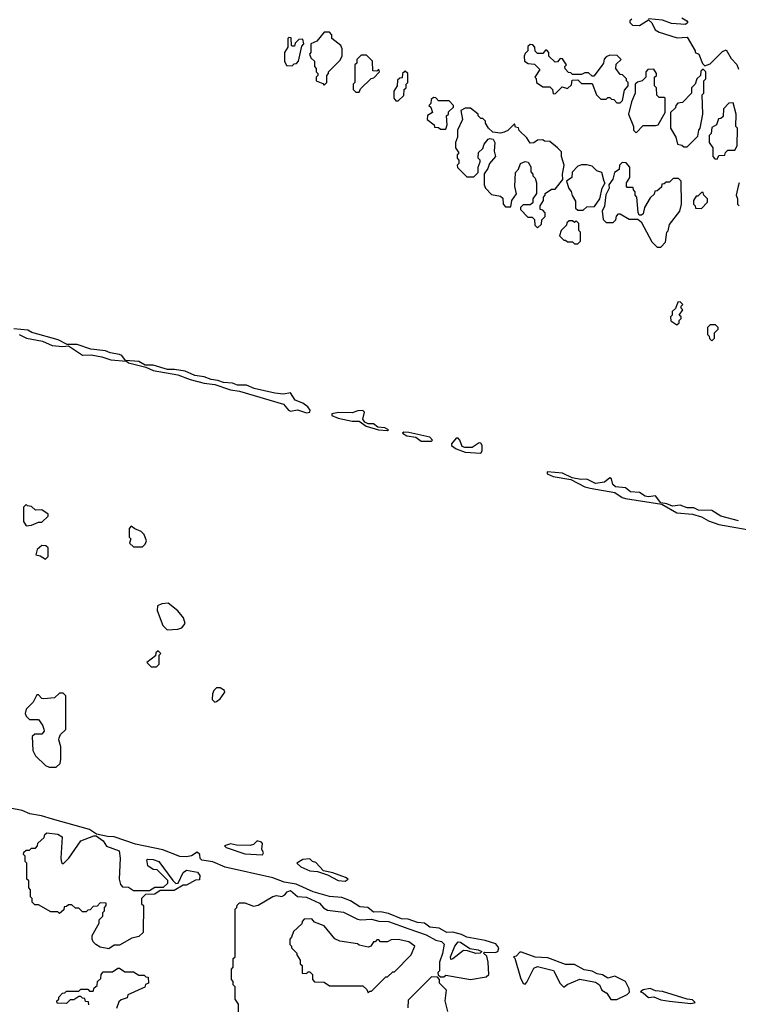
# Model space of a CAD drawing. Extents: x 2807299 to 2951576, y 860688 to 1033801.
# Tile 26 of 72: x 2817419 to 2821495, y 1005395 to 1010981. Entities that reach past the tile are written whole.
import ezdxf

# ---------------------------------------------------------------- set-up
doc = ezdxf.new("R2010")
doc.units = 0

msp = doc.modelspace()

# ---------------------------------------------------------------- linework, layer by layer
at = {"layer": '0CON10XD'}
for points in [[(2820890, 1010985), (2820880, 1010975), (2820880, 1010965), (2820895, 1010950), (2820935, 1010947.5), (2820985, 1010980), (2821004.1, 1010964.1), (2821023.6, 1010923.6), (2821045, 1010910), (2821148.3, 1010878.3), (2821205, 1010882.5), (2821250, 1010805), (2821250, 1010795), (2821270, 1010785), (2821291.7, 1010731.7), (2821305, 1010720), (2821335, 1010730), (2821405, 1010800), (2821425, 1010810), (2821455, 1010760), (2821487, 1010727), (2821495, 1010700)], [(2821175, 1010992.5), (2821202.5, 1010975), (2821207.5, 1010965), (2821195, 1010953.3), (2821115, 1010960), (2821065, 1010978), (2820985, 1010986.7)], [(2818965, 1010720), (2818975, 1010730), (2818988.3, 1010731.7), (2819000, 1010745), (2819018.3, 1010831.7), (2819030, 1010845), (2819025, 1010870), (2819001.7, 1010868.3), (2818981.7, 1010848.3), (2818978.3, 1010831.7), (2818965, 1010830), (2818960, 1010835), (2818958.3, 1010878.3), (2818945, 1010880), (2818940, 1010875), (2818940, 1010825), (2818920, 1010795), (2818920, 1010745), (2818931.7, 1010721.7), (2818965, 1010720)], [(2819145, 1010610), (2819160, 1010625), (2819160, 1010665), (2819170, 1010675), (2819170, 1010685), (2819235, 1010750), (2819247.5, 1010775), (2819247.5, 1010815), (2819240, 1010835), (2819190, 1010875), (2819190, 1010895), (2819175, 1010910), (2819145, 1010910), (2819105, 1010860), (2819070, 1010845), (2819070, 1010795), (2819062.5, 1010785), (2819070, 1010765), (2819090, 1010745), (2819090, 1010715), (2819100, 1010705), (2819100, 1010685), (2819110, 1010675), (2819110, 1010665), (2819100, 1010655), (2819100, 1010635), (2819138.3, 1010618.3), (2819145, 1010610)], [(2820825, 1010510), (2820837, 1010523), (2820848.3, 1010581.7), (2820870, 1010605), (2820870, 1010625), (2820860, 1010635), (2820860, 1010645), (2820838.3, 1010668.3), (2820825, 1010670), (2820800, 1010705), (2820801.7, 1010728.3), (2820830, 1010755), (2820808.3, 1010778.3), (2820765, 1010780), (2820745, 1010770), (2820733.3, 1010756.7), (2820730, 1010735), (2820717.5, 1010715), (2820675, 1010660), (2820665, 1010660), (2820645, 1010680), (2820625, 1010680), (2820605, 1010670), (2820555, 1010670), (2820545, 1010680), (2820531.7, 1010681.7), (2820511.7, 1010701.7), (2820510, 1010715), (2820520, 1010725), (2820498.3, 1010758.3), (2820485, 1010760), (2820468.3, 1010741.7), (2820455, 1010740), (2820420, 1010775), (2820420, 1010795), (2820408.3, 1010808.3), (2820401.7, 1010808.3), (2820385, 1010790), (2820355, 1010790), (2820341.7, 1010801.7), (2820340, 1010825), (2820328.3, 1010838.3), (2820315, 1010840), (2820301.7, 1010828.3), (2820300, 1010805), (2820285, 1010790), (2820280, 1010775), (2820282.5, 1010745), (2820303, 1010733), (2820338.3, 1010728.3), (2820368.3, 1010698.3), (2820340, 1010655), (2820347.5, 1010647.5), (2820350, 1010625), (2820385, 1010600), (2820425, 1010600), (2820440, 1010585), (2820445, 1010560), (2820458.3, 1010561.7), (2820495, 1010600), (2820525, 1010590), (2820548.3, 1010611.7), (2820551.7, 1010638.3), (2820585, 1010640), (2820605, 1010620), (2820665, 1010620), (2820690, 1010555), (2820715, 1010530), (2820745, 1010530), (2820755, 1010540), (2820765, 1010540), (2820775, 1010530), (2820788.3, 1010528.3), (2820805, 1010510), (2820825, 1010510)], [(2819345, 1010570), (2819351.7, 1010588.3), (2819411.7, 1010648.3), (2819428.3, 1010651.7), (2819460, 1010685), (2819455, 1010700), (2819445, 1010690), (2819421.7, 1010691.7), (2819420, 1010745), (2819385, 1010780), (2819355, 1010780), (2819330, 1010755), (2819330, 1010735), (2819320, 1010725), (2819320, 1010625), (2819310, 1010615), (2819310, 1010585), (2819325, 1010570), (2819345, 1010570)], [(2820915, 1010340), (2820955, 1010380), (2821025, 1010380), (2821040, 1010385), (2821080, 1010455), (2821080, 1010535), (2821075, 1010540), (2821045, 1010540), (2821033, 1010553), (2821030, 1010595), (2821020, 1010605), (2821020, 1010655), (2821030, 1010665), (2821030, 1010675), (2821015, 1010700), (2820981.7, 1010698.3), (2820970, 1010685), (2820970, 1010655), (2820950, 1010635), (2820923, 1010627), (2820910, 1010615), (2820910, 1010565), (2820888.8, 1010515), (2820872.5, 1010445), (2820900, 1010375), (2820900, 1010355), (2820915, 1010340)], [(2821205, 1010260), (2821265, 1010320), (2821270, 1010355), (2821277.5, 1010365), (2821292.5, 1010445), (2821290, 1010555), (2821300, 1010565), (2821300, 1010635), (2821310, 1010645), (2821310, 1010685), (2821295, 1010700), (2821281.7, 1010688.3), (2821280, 1010665), (2821260, 1010645), (2821250, 1010615), (2821230, 1010595), (2821230, 1010565), (2821178.3, 1010511.7), (2821151.7, 1010508.3), (2821140, 1010495), (2821138.3, 1010481.7), (2821110, 1010455), (2821110, 1010365), (2821140, 1010315), (2821150, 1010275), (2821175, 1010270), (2821185, 1010260), (2821205, 1010260)], [(2819565, 1010520), (2819598.3, 1010551.7), (2819600, 1010585), (2819610, 1010595), (2819610, 1010615), (2819620, 1010625), (2819620, 1010675), (2819605, 1010690), (2819590, 1010675), (2819588.3, 1010651.7), (2819575, 1010650), (2819561.7, 1010638.3), (2819560, 1010605), (2819540, 1010575), (2819540, 1010535), (2819551.7, 1010521.7), (2819565, 1010520)], [(2819835, 1010360), (2819842.5, 1010385), (2819840, 1010435), (2819850, 1010445), (2819851.7, 1010458.3), (2819880, 1010485), (2819880, 1010495), (2819855, 1010520), (2819795, 1010520), (2819778.3, 1010538.3), (2819765, 1010540), (2819751.7, 1010528.3), (2819750, 1010505), (2819740, 1010495), (2819750, 1010485), (2819760, 1010455), (2819731.7, 1010438.3), (2819730, 1010415), (2819770, 1010385), (2819771.7, 1010371.7), (2819795, 1010370), (2819805, 1010360), (2819835, 1010360)], [(2820355, 1009800), (2820378.3, 1009821.7), (2820380, 1009845), (2820400, 1009865), (2820400, 1009885), (2820385, 1009900), (2820370, 1009905), (2820370, 1009925), (2820390, 1009955), (2820390, 1009975), (2820400, 1009985), (2820400, 1009995), (2820435, 1010020), (2820455, 1010020), (2820500, 1010075), (2820496.7, 1010105), (2820507.5, 1010155), (2820492.5, 1010205), (2820491.7, 1010231.7), (2820470, 1010255), (2820425, 1010290), (2820395, 1010292.5), (2820385, 1010300), (2820355, 1010297.5), (2820335, 1010282.5), (2820315, 1010280), (2820295, 1010310), (2820251.7, 1010351.7), (2820248.3, 1010368.3), (2820231.7, 1010371.7), (2820225, 1010390), (2820188.3, 1010351.7), (2820167, 1010343), (2820145, 1010337.5), (2820103, 1010343), (2820077.5, 1010365), (2820060, 1010395), (2820060, 1010405), (2820045, 1010420), (2820035, 1010420), (2820020, 1010435), (2820020, 1010445), (2819975, 1010480), (2819945, 1010480), (2819920, 1010465), (2819930, 1010415), (2819902.5, 1010355), (2819902.5, 1010315), (2819890, 1010285), (2819890, 1010255), (2819910, 1010225), (2819900, 1010215), (2819900, 1010195), (2819910, 1010185), (2819910, 1010165), (2819900, 1010155), (2819901.7, 1010141.7), (2819955, 1010090), (2819995, 1010090), (2820020, 1010115), (2820020, 1010145), (2820030, 1010175), (2820030, 1010185), (2820020, 1010195), (2820021.7, 1010228.3), (2820045, 1010250), (2820052.5, 1010275), (2820075, 1010302.5), (2820085, 1010307.5), (2820103.3, 1010303.3), (2820113.6, 1010283.6), (2820110, 1010235), (2820117.5, 1010205), (2820082.5, 1010165), (2820073.6, 1010136.4), (2820053, 1010107), (2820053.6, 1010043.6), (2820060, 1010025), (2820095, 1009990), (2820145, 1009980), (2820158.3, 1009968.3), (2820160, 1009935), (2820175, 1009920), (2820205, 1009920), (2820210, 1009955), (2820237, 1009993), (2820226.7, 1010035), (2820230, 1010115), (2820247, 1010133), (2820260, 1010165), (2820285, 1010177.5), (2820303, 1010173), (2820317, 1010147), (2820318.3, 1010118.3), (2820330, 1010105), (2820330, 1010095), (2820341.7, 1010081.7), (2820350, 1010055), (2820350, 1009995), (2820330, 1009965), (2820328.3, 1009941.7), (2820315, 1009930), (2820275, 1009930), (2820260, 1009915), (2820260, 1009905), (2820301.7, 1009861.7), (2820325, 1009860), (2820338.3, 1009848.3), (2820340, 1009815), (2820355, 1009800)], [(2821375, 1010190), (2821385, 1010210), (2821418.3, 1010211.7), (2821421.7, 1010228.3), (2821435, 1010240), (2821475, 1010240), (2821487.5, 1010265), (2821490, 1010365), (2821480, 1010375), (2821482.5, 1010445), (2821465, 1010510), (2821441.7, 1010508.3), (2821410, 1010475), (2821408.3, 1010431.7), (2821395, 1010420), (2821381.7, 1010418.3), (2821370, 1010385), (2821345, 1010370), (2821340, 1010335), (2821330, 1010325), (2821330, 1010285), (2821350, 1010255), (2821350, 1010205), (2821361.7, 1010191.7), (2821375, 1010190)], [(2820615, 1009900), (2820635, 1009920), (2820678.3, 1009921.7), (2820710, 1009965), (2820722.5, 1010025), (2820740, 1010055), (2820733, 1010063), (2820720, 1010115), (2820693, 1010123), (2820665, 1010150), (2820635, 1010157.5), (2820605, 1010157.5), (2820585, 1010150), (2820553, 1010117), (2820550, 1010085), (2820520, 1010065), (2820533, 1010023), (2820547, 1010007), (2820553, 1009983), (2820571.7, 1009951.7), (2820571.7, 1009911.7), (2820585, 1009900), (2820615, 1009900)], [(2821055, 1009690), (2821081.7, 1009718.3), (2821090, 1009775), (2821097, 1009783), (2821105, 1009820), (2821162.5, 1009895), (2821172.5, 1009935), (2821170, 1010065), (2821155, 1010080), (2821125, 1010080), (2821105, 1010060), (2821085, 1010060), (2821075, 1010050), (2821061.7, 1010048.3), (2821058.3, 1010031.7), (2821035, 1010010), (2821021.7, 1010008.3), (2821018.3, 1009991.7), (2820995, 1009970), (2820962.5, 1009915), (2820955, 1009880), (2820945, 1009872.5), (2820933, 1009873), (2820927, 1009887), (2820920, 1009975), (2820910, 1009985), (2820910, 1010005), (2820900, 1010015), (2820898.3, 1010028.3), (2820865, 1010030), (2820860, 1010035), (2820860, 1010055), (2820880, 1010085), (2820880, 1010145), (2820858.3, 1010168.3), (2820835, 1010170), (2820820, 1010155), (2820818.3, 1010131.7), (2820792.5, 1010115), (2820783.6, 1010076.4), (2820760, 1010045), (2820762.5, 1010025), (2820743, 1009987), (2820736.4, 1009923.6), (2820722.5, 1009895), (2820728.3, 1009848.3), (2820745, 1009830), (2820785, 1009830), (2820800, 1009845), (2820803, 1009867), (2820815, 1009880), (2820825, 1009880), (2820875, 1009850), (2820925, 1009850), (2820943.6, 1009833.6), (2821005, 1009720), (2821035, 1009690), (2821055, 1009690)], [(2821500, 1010055), (2821493, 1010037), (2821482.5, 1009985), (2821490, 1009965), (2821490, 1009935), (2821500, 1009925)], [(2821285, 1009910), (2821320, 1009945), (2821320, 1009965), (2821300, 1009985), (2821295, 1010000), (2821285, 1010000), (2821265, 1009980), (2821255, 1009980), (2821240, 1009955), (2821240, 1009935), (2821250, 1009925), (2821251.7, 1009911.7), (2821285, 1009910)], [(2820585, 1009710), (2820600, 1009725), (2820600, 1009775), (2820590, 1009785), (2820590, 1009825), (2820575, 1009840), (2820565, 1009830), (2820555, 1009840), (2820535, 1009840), (2820521.7, 1009828.3), (2820520, 1009815), (2820490, 1009785), (2820480, 1009755), (2820505, 1009730), (2820515, 1009730), (2820525, 1009720), (2820555, 1009720), (2820565, 1009710), (2820585, 1009710)], [(2821145, 1009250), (2821158.3, 1009261.7), (2821160, 1009275), (2821170, 1009285), (2821170, 1009295), (2821160, 1009305), (2821180, 1009335), (2821170, 1009345), (2821170, 1009355), (2821180, 1009365), (2821165, 1009380), (2821151.7, 1009378.3), (2821138.3, 1009341.7), (2821120, 1009325), (2821120, 1009305), (2821110, 1009295), (2821111.7, 1009271.7), (2821145, 1009250)], [(2821345, 1009160), (2821360, 1009175), (2821360, 1009205), (2821380, 1009225), (2821380, 1009235), (2821365, 1009250), (2821335, 1009250), (2821320, 1009235), (2821320, 1009195), (2821330, 1009185), (2821331.7, 1009171.7), (2821345, 1009160)], [(2819045, 1008751.2), (2819065, 1008753.8), (2819066.7, 1008765), (2819052.5, 1008785), (2819025.3, 1008805.3), (2818982, 1008822), (2818955, 1008863.8), (2818915, 1008855.7), (2818865, 1008861.4), (2818747.9, 1008887.9), (2818705, 1008907.1), (2818655, 1008908.1), (2818625, 1008919.5), (2818575, 1008923.1), (2818542.5, 1008935), (2818505, 1008939.4), (2818465, 1008955.4), (2818411.9, 1008961.9), (2818356.6, 1008986.6), (2818296.8, 1008996.8), (2818256.8, 1008996.8), (2818175, 1009021.1), (2818130.7, 1009020.7), (2818095, 1009042), (2818018.3, 1009048.3), (2817997.5, 1009075), (2817985, 1009081.1), (2817931.1, 1009091.1), (2817905, 1009103.1), (2817822.7, 1009112.7), (2817745, 1009137.5), (2817687.5, 1009137.5), (2817636.2, 1009165), (2817487.1, 1009207.1), (2817465, 1009220), (2817385, 1009226.5)], [(2817415.7, 1009195.7), (2817457.5, 1009175), (2817547.8, 1009157.8), (2817602.4, 1009132.4), (2817663.8, 1009126.2), (2817695, 1009130), (2817775, 1009078.6), (2817825, 1009080), (2817885, 1009069.2), (2817935, 1009051.4), (2818023.6, 1009043.6), (2818035, 1009034), (2818135, 1009010), (2818175, 1008990), (2818315.8, 1008965.8), (2818385, 1008940), (2818465, 1008919.2), (2818525, 1008911.4), (2818615, 1008880.6), (2818665, 1008874.2), (2818915, 1008800), (2818943.8, 1008765), (2818955, 1008760), (2818995, 1008767.5), (2819045, 1008751.2)], [(2819505, 1008650), (2819510, 1008655), (2819490, 1008665), (2819450, 1008670), (2819425, 1008688.8), (2819395, 1008688.8), (2819377.1, 1008697.1), (2819365.8, 1008715), (2819374.1, 1008754.1), (2819365, 1008764), (2819337.3, 1008762.7), (2819305, 1008751.4), (2819227.7, 1008752.3), (2819190, 1008745), (2819190, 1008735), (2819225, 1008721.2), (2819305, 1008704.2), (2819345, 1008702.5), (2819384.2, 1008674.2), (2819454.1, 1008654.1), (2819505, 1008650)], [(2819755, 1008590), (2819760, 1008595), (2819745, 1008612.5), (2819625, 1008640), (2819598.3, 1008641.7), (2819590, 1008635), (2819615, 1008620), (2819665, 1008612.5), (2819695, 1008590), (2819755, 1008590)], [(2820035, 1008522.5), (2820042.5, 1008535), (2820042, 1008565), (2820035, 1008578), (2820025, 1008580), (2819985.8, 1008554.2), (2819943.6, 1008553.6), (2819929.3, 1008559.3), (2819915, 1008596.2), (2819905, 1008606), (2819895, 1008606.2), (2819867.5, 1008575), (2819867.5, 1008565), (2819895, 1008546.7), (2819945, 1008526.7), (2820035, 1008522.5)], [(2821495, 1008138.2), (2821395, 1008164.3), (2821345, 1008195.8), (2821268, 1008198), (2821242.3, 1008212.3), (2821205, 1008212), (2821165, 1008226.7), (2821120.7, 1008220.7), (2821090, 1008235), (2821055, 1008240), (2821025, 1008279.2), (2820985, 1008273.8), (2820967.1, 1008277.1), (2820935, 1008299.2), (2820883.4, 1008303.4), (2820855, 1008325.6), (2820798.8, 1008331.2), (2820783.6, 1008343.6), (2820775, 1008376.7), (2820765, 1008381.2), (2820735, 1008358), (2820685, 1008350), (2820635, 1008374.2), (2820602, 1008372), (2820552.5, 1008382.5), (2820497.7, 1008407.7), (2820410, 1008415), (2820410, 1008405), (2820445, 1008388.8), (2820545, 1008373.3), (2820625, 1008331.2), (2820655, 1008323.3), (2820795, 1008298.8), (2820835, 1008270), (2820853.9, 1008263.9), (2821061.7, 1008231.7), (2821145, 1008182.5), (2821235, 1008176.7), (2821285, 1008161.2), (2821325, 1008138.8), (2821385, 1008116.7), (2821545, 1008088.8)], [(2817455, 1008110), (2817485, 1008112.5), (2817525, 1008130), (2817545, 1008130), (2817580, 1008165), (2817580, 1008175), (2817545, 1008200), (2817508.3, 1008198.3), (2817485, 1008220), (2817462.5, 1008222.5), (2817455, 1008230), (2817440, 1008215), (2817440, 1008135), (2817455, 1008110)], [(2818115, 1007990), (2818130, 1008005), (2818137.5, 1008025), (2818125, 1008060), (2818107, 1008077), (2818071.7, 1008091.7), (2818051.7, 1008108.3), (2818040, 1008095), (2818040, 1008045), (2818050, 1008035), (2818041.7, 1008011.7), (2818065, 1007990), (2818115, 1007990)], [(2817565, 1007920), (2817580, 1007935), (2817580, 1007985), (2817567, 1007997), (2817545, 1007997.5), (2817517.5, 1007975), (2817510, 1007945), (2817535, 1007940), (2817565, 1007920)], [(2818255, 1007520), (2818315, 1007522.5), (2818338.3, 1007531.7), (2818357.5, 1007555), (2818347, 1007587), (2818316.4, 1007626.4), (2818261.7, 1007671.7), (2818225, 1007667.5), (2818200, 1007655), (2818198.3, 1007628.3), (2818230, 1007545), (2818255, 1007520)], [(2818195, 1007310), (2818210, 1007325), (2818210, 1007375), (2818220, 1007385), (2818205, 1007400), (2818191.7, 1007388.3), (2818188.3, 1007371.7), (2818140, 1007335), (2818165, 1007310), (2818195, 1007310)], [(2818525, 1007110), (2818535, 1007112.5), (2818555, 1007127.5), (2818582.5, 1007165), (2818580, 1007175), (2818555, 1007190), (2818535, 1007190), (2818520, 1007175), (2818513, 1007157), (2818510, 1007125), (2818525, 1007110)], [(2817625, 1006740), (2817648.3, 1006761.7), (2817652.5, 1006785), (2817652.5, 1006855), (2817640, 1006895), (2817643, 1006907), (2817650, 1006925), (2817680, 1006955), (2817680, 1007145), (2817665, 1007160), (2817645, 1007160), (2817617, 1007133), (2817555, 1007127.5), (2817545, 1007130), (2817525, 1007150), (2817515, 1007150), (2817495, 1007110), (2817455, 1007070), (2817450, 1007045), (2817455, 1007030), (2817475, 1007010), (2817525, 1007010), (2817548.3, 1006978.3), (2817556.4, 1006956.4), (2817557.5, 1006945), (2817545, 1006927.5), (2817505, 1006927.5), (2817490, 1006915), (2817492.5, 1006835), (2817507.5, 1006805), (2817565, 1006750), (2817585, 1006740), (2817625, 1006740)], [(2819175, 1006005.8), (2819082.5, 1006032.5), (2818987, 1006077), (2818917.9, 1006087.9), (2818855, 1006112.2), (2818585, 1006172.2), (2818515, 1006202.5), (2818452, 1006212), (2818443, 1006223), (2818440, 1006245), (2818425, 1006258), (2818392.5, 1006237.5), (2818365, 1006231.2), (2818326.1, 1006233.9), (2818231.3, 1006271.3), (2818075, 1006303.1), (2817955, 1006346), (2817916.4, 1006346.4), (2817855, 1006360), (2817815, 1006387.1), (2817604.1, 1006445.9), (2817542.5, 1006465), (2817475.5, 1006475.5), (2817432.5, 1006495), (2817365, 1006508)], [(2817925, 1005710), (2817875, 1005720), (2817850, 1005735), (2817835, 1005750), (2817830, 1005765), (2817830, 1005785), (2817870, 1005855), (2817870, 1005875), (2817890, 1005895), (2817890, 1005915), (2817900, 1005925), (2817900, 1005945), (2817910, 1005955), (2817908.3, 1005968.3), (2817875, 1005970), (2817858.3, 1005951.7), (2817835, 1005950), (2817818.3, 1005931.7), (2817805, 1005930), (2817795, 1005920), (2817775, 1005920), (2817755, 1005940), (2817735, 1005940), (2817715, 1005960), (2817695, 1005960), (2817685, 1005950), (2817671.7, 1005948.3), (2817668.3, 1005931.7), (2817645, 1005910), (2817635, 1005920), (2817595, 1005920), (2817525, 1005960), (2817505, 1005960), (2817490, 1005975), (2817490, 1005995), (2817480, 1006005), (2817480, 1006045), (2817470, 1006055), (2817470, 1006095), (2817460, 1006105), (2817460, 1006195), (2817450, 1006205), (2817450, 1006235), (2817440, 1006245), (2817441.7, 1006258.3), (2817455, 1006270), (2817475, 1006270), (2817485, 1006280), (2817508.3, 1006281.7), (2817520, 1006295), (2817521.7, 1006308.3), (2817558.3, 1006341.7), (2817561.7, 1006358.3), (2817573, 1006367), (2817635, 1006361.2), (2817659.2, 1006345), (2817651.2, 1006225), (2817655, 1006200), (2817665, 1006192.5), (2817696.7, 1006225), (2817765, 1006322.5), (2817838.3, 1006351.7), (2817851.7, 1006351.7), (2817893, 1006323), (2817911.7, 1006291.7), (2817983.8, 1006265), (2817988, 1006225), (2817983.3, 1006105), (2817990, 1006075), (2818001.7, 1006061.7), (2818035, 1006060), (2818065, 1006040), (2818155, 1006040), (2818185, 1006060), (2818235, 1006060), (2818258.3, 1006081.7), (2818258.3, 1006098.3), (2818198.3, 1006158.3), (2818175, 1006160), (2818145, 1006180), (2818140, 1006215), (2818145, 1006217.5), (2818175, 1006216), (2818207.5, 1006205), (2818287, 1006097), (2818305, 1006080), (2818318.3, 1006081.7), (2818345, 1006142.5), (2818365, 1006156), (2818427.5, 1006145), (2818440, 1006125), (2818438.3, 1006101.7), (2818415, 1006100), (2818365, 1006070), (2818345, 1006070), (2818295, 1006040), (2818215, 1006040), (2818185, 1006020), (2818131.7, 1006018.3), (2818110, 1005995), (2818110, 1005965), (2818120, 1005955), (2818118.3, 1005801.7), (2818095, 1005780), (2818055, 1005770), (2817985, 1005730), (2817955, 1005730), (2817925, 1005710)], [(2818795, 1006243.3), (2818802.5, 1006255), (2818792.5, 1006275), (2818796.4, 1006306.4), (2818790, 1006315), (2818765, 1006322.5), (2818745, 1006302.5), (2818725, 1006296.2), (2818648.3, 1006298.3), (2818615, 1006306), (2818580, 1006295), (2818590, 1006285), (2818695, 1006249.4), (2818795, 1006243.3)], [(2819265, 1006094.4), (2819282.5, 1006105), (2819267.5, 1006115), (2819195, 1006141.2), (2819142.7, 1006152.7), (2819099.3, 1006199.3), (2819080, 1006205), (2819065, 1006220), (2819025, 1006216.7), (2818990, 1006195), (2819013.3, 1006175), (2819065, 1006153.1), (2819107.9, 1006147.9), (2819165, 1006130), (2819225, 1006098), (2819265, 1006094.4)], [(2818660, 1005335), (2818660, 1005395), (2818640, 1005425), (2818640, 1005495), (2818630, 1005505), (2818630, 1005525), (2818620, 1005535), (2818620, 1005595), (2818630, 1005605), (2818630, 1005655), (2818640, 1005665), (2818640, 1005935), (2818650, 1005945), (2818651.7, 1005958.3), (2818665, 1005970), (2818695, 1005970), (2818745, 1005952.5), (2818771.7, 1005958.3), (2818855, 1006007.5), (2818875, 1006012.5), (2818905, 1006007.5), (2818923, 1006017), (2818935, 1006032.5), (2818955, 1006040), (2818995, 1006007.5), (2819045, 1006003.3), (2819119.7, 1005969.7), (2819141.7, 1005941.7), (2819165, 1005930), (2819255, 1005917.5), (2819335, 1005878), (2819354.1, 1005874.1), (2819415, 1005878), (2819455, 1005866), (2819510, 1005865), (2819626.7, 1005823.3), (2819725, 1005788.8), (2819778.3, 1005758.3), (2819811.7, 1005751.7), (2819827, 1005737), (2819817, 1005683), (2819800, 1005635), (2819800, 1005585), (2819790, 1005575), (2819791.7, 1005561.7), (2819805, 1005550), (2819825, 1005550), (2819835, 1005560), (2819975, 1005536), (2820065, 1005550), (2820078.8, 1005565), (2820076.2, 1005635), (2820068.3, 1005668.3), (2820050, 1005685), (2820055, 1005690), (2820115, 1005688.6), (2820130, 1005695), (2820136.2, 1005715), (2820118.7, 1005738.7), (2820057.9, 1005757.9), (2819955, 1005776.2), (2819925, 1005791.2), (2819875, 1005804.2), (2819841.7, 1005801.7), (2819797.3, 1005827.3), (2819745, 1005832.9), (2819714.4, 1005854.4), (2819675, 1005858.9), (2819622.3, 1005877.7), (2819585, 1005880.8), (2819509.7, 1005909.7), (2819465, 1005918.8), (2819425, 1005918), (2819393.3, 1005943.3), (2819348.3, 1005948.3), (2819295, 1005981.2), (2819245, 1006001.9), (2819175, 1006005.8)], [(2819395, 1005460), (2819405, 1005470), (2819415, 1005470), (2819495, 1005550), (2819505, 1005550), (2819535, 1005580), (2819545, 1005580), (2819640, 1005675), (2819660, 1005725), (2819625, 1005750), (2819565, 1005762.5), (2819525, 1005760), (2819505, 1005750), (2819465, 1005750), (2819455, 1005760), (2819445, 1005760), (2819435, 1005750), (2819425, 1005750), (2819410, 1005725), (2819395, 1005720), (2819345, 1005730), (2819335, 1005737.5), (2819235, 1005752.5), (2819207, 1005767), (2819145, 1005840), (2819091.7, 1005861.7), (2819075, 1005880), (2819031.7, 1005878.3), (2819020, 1005865), (2819018.3, 1005851.7), (2818971.7, 1005808.3), (2818960, 1005775), (2818950, 1005765), (2818950, 1005735), (2818960, 1005725), (2818960, 1005715), (2818990, 1005685), (2818990, 1005675), (2819010, 1005645), (2819010, 1005625), (2819020, 1005615), (2819021.7, 1005571.7), (2819045, 1005570), (2819055, 1005580), (2819065, 1005580), (2819080, 1005565), (2819080, 1005535), (2819091.7, 1005521.7), (2819145, 1005520), (2819175, 1005500), (2819365, 1005500), (2819388.3, 1005478.3), (2819395, 1005460)], [(2819865, 1005650), (2819862.5, 1005665), (2819886.2, 1005725), (2819905, 1005748.8), (2819918.3, 1005748.3), (2819971.2, 1005711.2), (2820020, 1005705), (2820040, 1005695), (2820030, 1005685), (2820006.4, 1005683.6), (2819959.3, 1005699.3), (2819935, 1005700), (2819875, 1005652.5), (2819865, 1005650)], [(2820771.7, 1005421.7), (2820805, 1005422.5), (2820865, 1005450), (2820877, 1005463), (2820876.4, 1005483.6), (2820855, 1005523.8), (2820795, 1005554.3), (2820755, 1005543.8), (2820725, 1005562.5), (2820695, 1005568.1), (2820665, 1005582.9), (2820619.8, 1005589.8), (2820565, 1005620), (2820515, 1005620.5), (2820415, 1005658.6), (2820342.4, 1005662.4), (2820265, 1005690), (2820255, 1005690), (2820235, 1005667.5), (2820220, 1005665), (2820227, 1005657), (2820258.8, 1005545), (2820275, 1005512.5), (2820285, 1005510), (2820295, 1005520), (2820335, 1005600), (2820355, 1005610), (2820446.9, 1005586.9), (2820483.9, 1005513.9), (2820505, 1005492.5), (2820523, 1005507), (2820595, 1005536.7), (2820685, 1005520), (2820706.4, 1005506.4), (2820720, 1005475), (2820748.3, 1005458.3), (2820771.7, 1005421.7)], [(2817811.7, 1005391.7), (2817808.3, 1005408.3), (2817791.7, 1005411.7), (2817788.3, 1005428.3), (2817775, 1005430), (2817765, 1005440), (2817755, 1005440), (2817725, 1005420), (2817705, 1005420), (2817685, 1005400), (2817631.7, 1005401.7), (2817630, 1005415), (2817640, 1005425), (2817640, 1005435), (2817661.7, 1005458.3), (2817675, 1005460), (2817685, 1005470), (2817755, 1005470), (2817765, 1005480), (2817805, 1005480), (2817815, 1005470), (2817835, 1005470), (2817841.7, 1005488.3), (2817858.3, 1005501.7), (2817860, 1005525), (2817878.3, 1005541.7), (2817880, 1005565), (2817891.7, 1005578.3), (2817945, 1005580), (2817975, 1005600), (2817985, 1005600), (2818015, 1005580), (2818065, 1005580), (2818095, 1005560), (2818125, 1005560), (2818135, 1005550), (2818148.3, 1005548.3), (2818150, 1005515), (2818131.7, 1005508.3), (2818128.3, 1005491.7), (2818031.7, 1005448.3), (2818028.3, 1005431.7), (2817995, 1005420), (2817981.7, 1005408.3), (2817968.3, 1005371.7)], [(2819847.5, 1005355), (2819832.5, 1005415), (2819840, 1005475), (2819800, 1005515), (2819800, 1005535), (2819788.3, 1005548.3), (2819755, 1005550), (2819621.7, 1005418.3), (2819620, 1005375)], [(2821225, 1005400), (2821245, 1005403.3), (2821250, 1005405), (2821235, 1005421.2), (2821204, 1005424), (2821065, 1005467.5), (2821025, 1005470.8), (2820995, 1005484.2), (2820955, 1005477.5), (2820940, 1005465), (2820955, 1005460), (2820985, 1005433.3), (2821015, 1005438), (2821055, 1005421.2), (2821105, 1005412), (2821225, 1005400)]]:
    msp.add_lwpolyline(points, dxfattribs=at)

doc.saveas('drawing.dxf')
